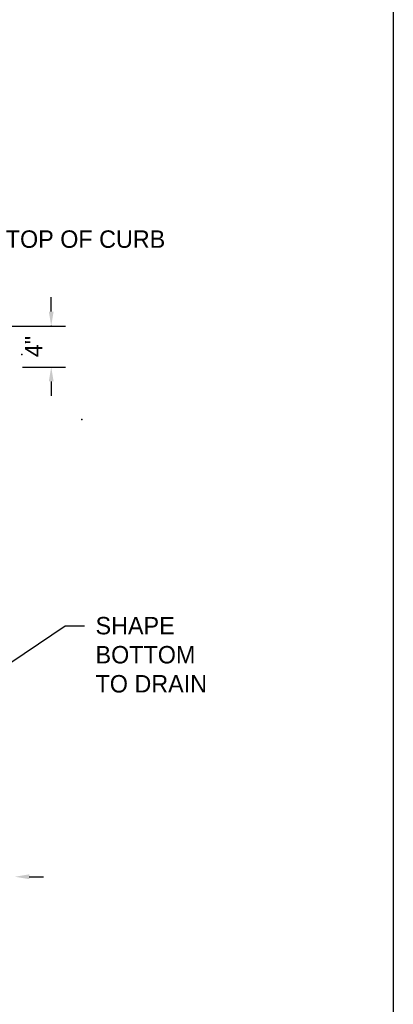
# Model space of a CAD drawing. Header units: feet. Extents: x 6 to 231, y 4 to 30.
# Tile 19 of 67: x 80.59 to 83.26, y 12.11 to 19.17. Entities that reach past the tile are written whole.
import ezdxf

# ---------------------------------------------------------------- set-up
doc = ezdxf.new("R2010")
doc.units = ezdxf.units.FT
doc.header["$MEASUREMENT"] = 0
doc.layers.add('SH_Border', color=7, linetype='Continuous')
doc.layers.add('text', color=9, linetype='Continuous')
doc.styles.add('Slanted-Normal', font='font31.shx', dxfattribs={"height": 0.14})
doc.styles.get("Standard").update_dxf_attribs({"font": 'arial.ttf'})
doc.dimstyles.new('COEC', dxfattribs={"dimscale": 13.9, "dimtxt": 0.18, "dimasz": 0.18, "dimexe": 0.18, "dimexo": 0.0625, "dimgap": 0.09, "dimtad": 1, "dimzin": 0, "dimdsep": 46, "dimtxsty": 'Standard', "dimcen": 0.09, "dimclrd": 256, "dimclre": 256, "dimclrt": 256, "dimaunit": 1, "dimadec": 4, "dimazin": 0, "dimtfac": 1, "dimtofl": 0, "dimtmove": 0, "dimatfit": 3, "dimfxl": 1, "dimtolj": 1, "dimtzin": 0, "dimlwd": -1, "dimlwe": -1, "dimarcsym": 0})

msp = doc.modelspace()

# ---------------------------------------------------------------- linework, layer by layer
for p in [(80.60244, 16.76887), (81.03356, 16.30392)]:
    msp.add_point(p)
at = {"layer": 'SH_Border'}
msp.add_line((83.26322, 24.37445), (83.26322, 3.62445), dxfattribs=at)
at = {"layer": 'text'}
for p, q in [((80.81352, 17.07692), (80.81352, 17.17978)), ((80.14388, 16.97407), (80.91638, 16.97407)), ((80.60891, 16.67942), (80.91638, 16.67942)), ((80.81352, 16.57657), (80.81352, 16.47371)), ((80.65599, 13.02416), (80.75885, 13.02416))]:
    msp.add_line(p, q, dxfattribs=at)
msp.add_point((80.81352, 16.97407), dxfattribs=at)
for points in [[(80.79638, 17.07692), (80.83066, 17.07692), (80.81352, 16.97407)], [(80.79638, 16.57657), (80.83066, 16.57657), (80.81352, 16.67942)], [(80.65599, 13.0413), (80.65599, 13.00702), (80.55313, 13.02416)]]:
    msp.add_solid(points, dxfattribs=at)

# ---------------------------------------------------------------- texts
at = {"layer": 'text', "style": 'Slanted-Normal'}
msp.add_text('TOP OF CURB', height=0.125, dxfattribs=at).set_placement((80.48791, 17.53488))
at = {"layer": 'text', "insert": (80.68769, 16.82674), "char_height": 0.125, "attachment_point": 5, "rotation": 90, "style": 'Slanted-Normal'}
msp.add_mtext('\\A1;{4"}', dxfattribs=at)
at = {"layer": 'text', "insert": (81.13089, 14.34401), "char_height": 0.125, "width": 3.2421219, "attachment_point": 7, "style": 'Slanted-Normal'}
msp.add_mtext('SHAPE\\PBOTTOM\\PTO DRAIN', dxfattribs=at)

# ---------------------------------------------------------------- leaders
at = {"layer": 'text'}
msp.add_leader([(80.02832, 14.22694), (80.91388, 14.82421), (81.05067, 14.82421)], dimstyle='COEC', override={"dimscale": 0.75, "dimaunit": 0}, dxfattribs=at)

doc.saveas('drawing.dxf')
